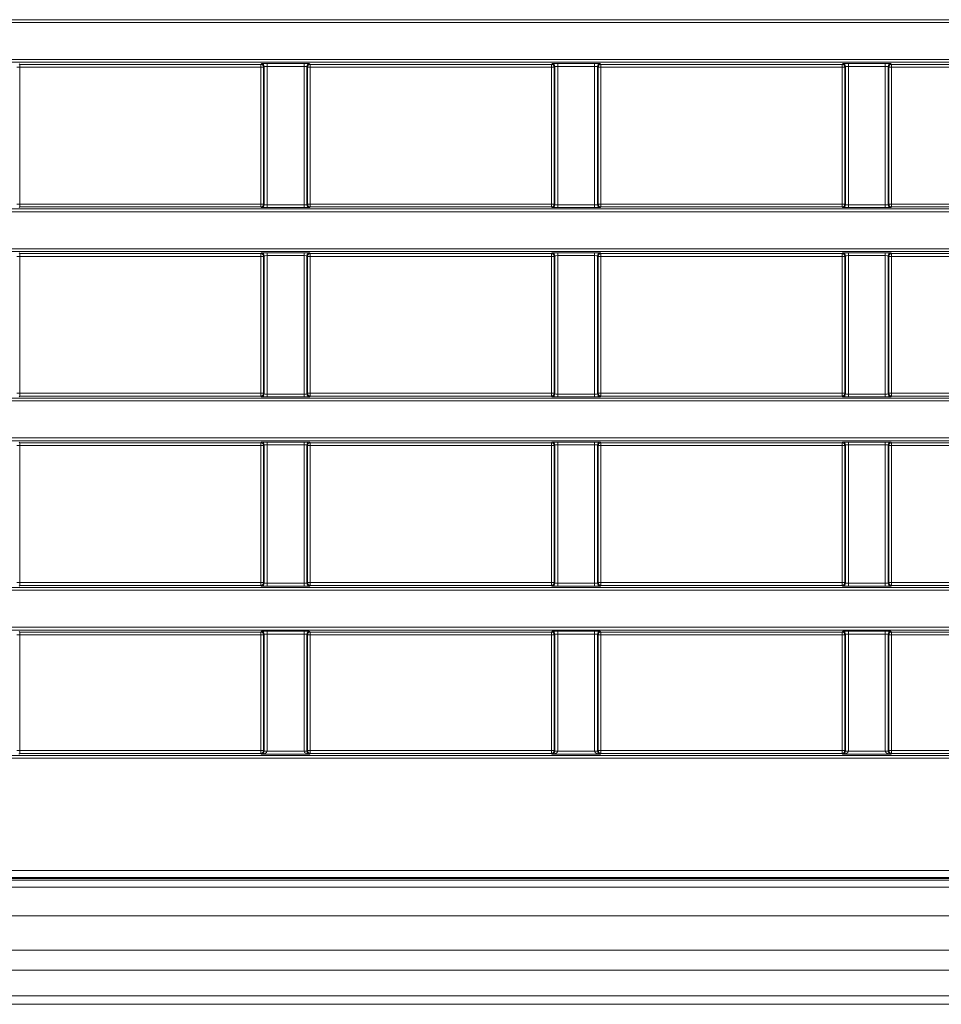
# Model space of a CAD drawing. Header units: millimetres. Extents: x 0 to 1118, y 0 to 864.
# Tile 119 of 256: x 233 to 249, y 383 to 401. Entities that reach past the tile are written whole.
import ezdxf

# ---------------------------------------------------------------- set-up
doc = ezdxf.new("R2010")
doc.units = ezdxf.units.MM

msp = doc.modelspace()

# ---------------------------------------------------------------- linework, layer by layer
at = {"color": 9, "linetype": 'Continuous', "lineweight": 0}
for p, q in [((99.8275, 400.6978), (309.2203, 400.6978)), ((309.2203, 400.6478), (99.8275, 400.6478)), ((99.8275, 399.9961), (309.2203, 399.9961)), ((309.2203, 399.9461), (99.8275, 399.9461)), ((233.1486, 399.8607), (233.0986, 399.8607)), ((233.1373, 399.9221), (233.1486, 399.9107)), ((233.1486, 399.9107), (237.3992, 399.9107)), ((233.1486, 399.9107), (233.1486, 399.8607)), ((233.1486, 399.8607), (233.1486, 397.4471)), ((237.3992, 399.8607), (233.1486, 399.8607)), ((237.3992, 399.9107), (237.4106, 399.9221)), ((237.3992, 399.8607), (237.3992, 399.9107)), ((237.4492, 399.8607), (237.3992, 399.8607)), ((237.3992, 397.4471), (237.3992, 399.8607)), ((237.4605, 399.8721), (237.4492, 399.8607)), ((237.4492, 399.8607), (237.4492, 397.4471)), ((237.4605, 397.4357), (237.4605, 399.8721)), ((237.5105, 399.9238), (238.1623, 399.9238)), ((237.5105, 399.9238), (237.5105, 399.8738)), ((238.1623, 399.8738), (237.5105, 399.8738)), ((237.5105, 399.8738), (237.5105, 397.434)), ((238.1623, 399.9238), (238.1623, 399.8738)), ((238.1623, 397.434), (238.1623, 399.8738)), ((238.2123, 399.8721), (238.2123, 397.4357)), ((238.2236, 399.8607), (238.2123, 399.8721)), ((238.2236, 397.4471), (238.2236, 399.8607)), ((238.2736, 399.8607), (238.2236, 399.8607)), ((238.2623, 399.9221), (238.2736, 399.9107)), ((238.2736, 399.9107), (242.5242, 399.9107)), ((238.2736, 399.9107), (238.2736, 399.8607)), ((242.5242, 399.8607), (238.2736, 399.8607)), ((238.2736, 399.8607), (238.2736, 397.4471)), ((242.5242, 399.9107), (242.5356, 399.9221)), ((242.5242, 399.8607), (242.5242, 399.9107)), ((242.5742, 399.8607), (242.5242, 399.8607)), ((242.5242, 397.4471), (242.5242, 399.8607)), ((242.5855, 399.8721), (242.5742, 399.8607)), ((242.5742, 399.8607), (242.5742, 397.4471)), ((242.5855, 397.4357), (242.5855, 399.8721)), ((242.6355, 399.9238), (243.2873, 399.9238)), ((242.6355, 399.9238), (242.6355, 399.8738)), ((243.2873, 399.8738), (242.6355, 399.8738)), ((242.6355, 399.8738), (242.6355, 397.434)), ((243.2873, 399.9238), (243.2873, 399.8738)), ((243.2873, 397.434), (243.2873, 399.8738)), ((243.3373, 399.8721), (243.3373, 397.4357)), ((243.3486, 399.8607), (243.3373, 399.8721)), ((243.3486, 397.4471), (243.3486, 399.8607)), ((243.3986, 399.8607), (243.3486, 399.8607)), ((243.3873, 399.9221), (243.3986, 399.9107)), ((243.3986, 399.9107), (247.6492, 399.9107)), ((243.3986, 399.9107), (243.3986, 399.8607)), ((243.3986, 399.8607), (243.3986, 397.4471)), ((247.6492, 399.8607), (243.3986, 399.8607)), ((247.6492, 399.9107), (247.6606, 399.9221)), ((247.6492, 399.8607), (247.6492, 399.9107)), ((247.6992, 399.8607), (247.6492, 399.8607)), ((247.6492, 397.4471), (247.6492, 399.8607)), ((247.7105, 399.8721), (247.6992, 399.8607)), ((247.6992, 399.8607), (247.6992, 397.4471)), ((247.7105, 397.4357), (247.7105, 399.8721)), ((247.7605, 399.9238), (248.4123, 399.9238)), ((247.7605, 399.9238), (247.7605, 399.8738)), ((248.4123, 399.8738), (247.7605, 399.8738)), ((247.7605, 399.8738), (247.7605, 397.434)), ((248.4123, 399.9238), (248.4123, 399.8738)), ((248.4123, 397.434), (248.4123, 399.8738)), ((248.4623, 399.8721), (248.4623, 397.4357)), ((248.4736, 399.8607), (248.4623, 399.8721)), ((248.4736, 397.4471), (248.4736, 399.8607)), ((248.5236, 399.8607), (248.4736, 399.8607)), ((248.5123, 399.9221), (248.5236, 399.9107)), ((248.5236, 399.9107), (252.7742, 399.9107)), ((248.5236, 399.9107), (248.5236, 399.8607)), ((248.5236, 399.8607), (248.5236, 397.4471)), ((252.7742, 399.8607), (248.5236, 399.8607)), ((99.8275, 397.3617), (309.2203, 397.3617)), ((233.0986, 397.4471), (233.1486, 397.4471)), ((233.1486, 397.3971), (233.1373, 397.3857)), ((233.1486, 397.4471), (233.1486, 397.3971)), ((233.1486, 397.4471), (237.3992, 397.4471)), ((237.3992, 397.3971), (233.1486, 397.3971)), ((237.3992, 397.3971), (237.3992, 397.4471)), ((237.3992, 397.4471), (237.4492, 397.4471)), ((237.4106, 397.3857), (237.3992, 397.3971)), ((237.4492, 397.4471), (237.4605, 397.4357)), ((237.5105, 397.434), (237.5105, 397.384)), ((237.5105, 397.434), (238.1623, 397.434)), ((238.1623, 397.384), (237.5105, 397.384)), ((238.1623, 397.434), (238.1623, 397.384)), ((238.2123, 397.4357), (238.2236, 397.4471)), ((238.2236, 397.4471), (238.2736, 397.4471)), ((238.2736, 397.3971), (238.2623, 397.3857)), ((238.2736, 397.4471), (238.2736, 397.3971)), ((238.2736, 397.4471), (242.5242, 397.4471)), ((242.5242, 397.3971), (238.2736, 397.3971)), ((242.5242, 397.3971), (242.5242, 397.4471)), ((242.5242, 397.4471), (242.5742, 397.4471)), ((242.5356, 397.3857), (242.5242, 397.3971)), ((242.5742, 397.4471), (242.5855, 397.4357)), ((242.6355, 397.434), (243.2873, 397.434)), ((242.6355, 397.434), (242.6355, 397.384)), ((243.2873, 397.384), (242.6355, 397.384)), ((243.2873, 397.434), (243.2873, 397.384)), ((243.3373, 397.4357), (243.3486, 397.4471)), ((243.3486, 397.4471), (243.3986, 397.4471)), ((243.3986, 397.3971), (243.3873, 397.3857)), ((243.3986, 397.4471), (243.3986, 397.3971)), ((243.3986, 397.4471), (247.6492, 397.4471)), ((247.6492, 397.3971), (243.3986, 397.3971)), ((247.6492, 397.3971), (247.6492, 397.4471)), ((247.6492, 397.4471), (247.6992, 397.4471)), ((247.6606, 397.3857), (247.6492, 397.3971)), ((247.6992, 397.4471), (247.7105, 397.4357)), ((247.7605, 397.434), (247.7605, 397.384)), ((247.7605, 397.434), (248.4123, 397.434)), ((248.4123, 397.384), (247.7605, 397.384)), ((248.4123, 397.434), (248.4123, 397.384)), ((248.4623, 397.4357), (248.4736, 397.4471)), ((248.4736, 397.4471), (248.5236, 397.4471)), ((248.5236, 397.3971), (248.5123, 397.3857)), ((248.5236, 397.4471), (248.5236, 397.3971)), ((248.5236, 397.4471), (252.7742, 397.4471)), ((252.7742, 397.3971), (248.5236, 397.3971)), ((309.2203, 397.3117), (99.8275, 397.3117)), ((99.8275, 396.66), (309.2203, 396.66)), ((309.2203, 396.61), (99.8275, 396.61)), ((233.1486, 396.5246), (233.0986, 396.5246)), ((233.1373, 396.586), (233.1486, 396.5746)), ((233.1486, 396.5746), (237.3992, 396.5746)), ((233.1486, 396.5746), (233.1486, 396.5246)), ((233.1486, 396.5246), (233.1486, 394.111)), ((237.3992, 396.5246), (233.1486, 396.5246)), ((237.3992, 396.5746), (237.4106, 396.586)), ((237.3992, 396.5246), (237.3992, 396.5746)), ((237.4492, 396.5246), (237.3992, 396.5246)), ((237.3992, 394.111), (237.3992, 396.5246)), ((237.4605, 396.536), (237.4492, 396.5246)), ((237.4492, 396.5246), (237.4492, 394.111)), ((237.4605, 394.0996), (237.4605, 396.536)), ((237.5105, 396.5877), (238.1623, 396.5877)), ((237.5105, 396.5377), (237.5105, 396.5877)), ((238.1623, 396.5377), (237.5105, 396.5377)), ((237.5105, 396.5377), (237.5105, 394.0979)), ((238.1623, 396.5377), (238.1623, 396.5877)), ((238.1623, 394.0979), (238.1623, 396.5377)), ((238.2123, 396.536), (238.2123, 394.0996)), ((238.2236, 396.5246), (238.2123, 396.536)), ((238.2236, 394.111), (238.2236, 396.5246)), ((238.2736, 396.5246), (238.2236, 396.5246)), ((238.2623, 396.586), (238.2736, 396.5746)), ((238.2736, 396.5746), (242.5242, 396.5746)), ((238.2736, 396.5746), (238.2736, 396.5246)), ((238.2736, 396.5246), (238.2736, 394.111)), ((242.5242, 396.5246), (238.2736, 396.5246)), ((242.5242, 396.5746), (242.5356, 396.586)), ((242.5242, 396.5246), (242.5242, 396.5746)), ((242.5742, 396.5246), (242.5242, 396.5246)), ((242.5242, 394.111), (242.5242, 396.5246)), ((242.5855, 396.536), (242.5742, 396.5246)), ((242.5742, 396.5246), (242.5742, 394.111)), ((242.5855, 394.0996), (242.5855, 396.536)), ((242.6355, 396.5877), (243.2873, 396.5877)), ((242.6355, 396.5377), (242.6355, 396.5877)), ((243.2873, 396.5377), (242.6355, 396.5377)), ((242.6355, 396.5377), (242.6355, 394.0979)), ((243.2873, 396.5377), (243.2873, 396.5877)), ((243.2873, 394.0979), (243.2873, 396.5377)), ((243.3373, 396.536), (243.3373, 394.0996)), ((243.3486, 396.5246), (243.3373, 396.536)), ((243.3486, 394.111), (243.3486, 396.5246)), ((243.3986, 396.5246), (243.3486, 396.5246)), ((243.3873, 396.586), (243.3986, 396.5746)), ((243.3986, 396.5746), (247.6492, 396.5746)), ((243.3986, 396.5746), (243.3986, 396.5246)), ((247.6492, 396.5246), (243.3986, 396.5246)), ((243.3986, 396.5246), (243.3986, 394.111)), ((247.6492, 396.5746), (247.6606, 396.586)), ((247.6492, 396.5246), (247.6492, 396.5746)), ((247.6992, 396.5246), (247.6492, 396.5246)), ((247.6492, 394.111), (247.6492, 396.5246)), ((247.7105, 396.536), (247.6992, 396.5246)), ((247.6992, 396.5246), (247.6992, 394.111)), ((247.7105, 394.0996), (247.7105, 396.536)), ((247.7605, 396.5877), (248.4123, 396.5877)), ((247.7605, 396.5377), (247.7605, 396.5877)), ((248.4123, 396.5377), (247.7605, 396.5377)), ((247.7605, 396.5377), (247.7605, 394.0979)), ((248.4123, 396.5377), (248.4123, 396.5877)), ((248.4123, 394.0979), (248.4123, 396.5377)), ((248.4623, 396.536), (248.4623, 394.0996)), ((248.4736, 396.5246), (248.4623, 396.536)), ((248.4736, 394.111), (248.4736, 396.5246)), ((248.5236, 396.5246), (248.4736, 396.5246)), ((248.5123, 396.586), (248.5236, 396.5746)), ((248.5236, 396.5746), (252.7742, 396.5746)), ((248.5236, 396.5746), (248.5236, 396.5246)), ((252.7742, 396.5246), (248.5236, 396.5246)), ((248.5236, 396.5246), (248.5236, 394.111)), ((233.0986, 394.111), (233.1486, 394.111)), ((233.1486, 394.061), (233.1373, 394.0496)), ((233.1486, 394.111), (233.1486, 394.061)), ((233.1486, 394.111), (237.3992, 394.111)), ((237.3992, 394.061), (233.1486, 394.061)), ((237.3992, 394.061), (237.3992, 394.111)), ((237.3992, 394.111), (237.4492, 394.111)), ((237.4106, 394.0496), (237.3992, 394.061)), ((237.4492, 394.111), (237.4605, 394.0996)), ((237.5105, 394.0479), (237.5105, 394.0979)), ((237.5105, 394.0979), (238.1623, 394.0979)), ((238.1623, 394.0479), (238.1623, 394.0979)), ((238.2123, 394.0996), (238.2236, 394.111)), ((238.2236, 394.111), (238.2736, 394.111)), ((238.2736, 394.061), (238.2623, 394.0496)), ((238.2736, 394.111), (238.2736, 394.061)), ((238.2736, 394.111), (242.5242, 394.111)), ((242.5242, 394.061), (238.2736, 394.061)), ((242.5242, 394.061), (242.5242, 394.111)), ((242.5242, 394.111), (242.5742, 394.111)), ((242.5356, 394.0496), (242.5242, 394.061)), ((242.5742, 394.111), (242.5855, 394.0996)), ((242.6355, 394.0479), (242.6355, 394.0979)), ((242.6355, 394.0979), (243.2873, 394.0979)), ((243.2873, 394.0479), (243.2873, 394.0979)), ((243.3373, 394.0996), (243.3486, 394.111)), ((243.3486, 394.111), (243.3986, 394.111)), ((243.3986, 394.061), (243.3873, 394.0496)), ((243.3986, 394.111), (243.3986, 394.061)), ((243.3986, 394.111), (247.6492, 394.111)), ((247.6492, 394.061), (243.3986, 394.061)), ((247.6492, 394.061), (247.6492, 394.111)), ((247.6492, 394.111), (247.6992, 394.111)), ((247.6606, 394.0496), (247.6492, 394.061)), ((247.6992, 394.111), (247.7105, 394.0996)), ((247.7605, 394.0479), (247.7605, 394.0979)), ((247.7605, 394.0979), (248.4123, 394.0979)), ((248.4123, 394.0479), (248.4123, 394.0979)), ((248.4623, 394.0996), (248.4736, 394.111)), ((248.4736, 394.111), (248.5236, 394.111)), ((248.5236, 394.061), (248.5123, 394.0496)), ((248.5236, 394.111), (248.5236, 394.061)), ((248.5236, 394.111), (252.7742, 394.111)), ((252.7742, 394.061), (248.5236, 394.061)), ((301.7508, 393.9756), (220.2833, 393.9756)), ((238.1623, 394.0479), (237.5105, 394.0479)), ((243.2873, 394.0479), (242.6355, 394.0479)), ((248.4123, 394.0479), (247.7605, 394.0479)), ((220.7962, 393.3239), (301.7508, 393.3239)), ((233.1486, 393.1885), (233.0986, 393.1885)), ((233.1373, 393.2499), (233.1486, 393.2385)), ((233.1486, 393.2385), (237.3992, 393.2385)), ((233.1486, 393.2385), (233.1486, 393.1885)), ((233.1486, 393.1885), (233.1486, 390.7748)), ((237.3992, 393.1885), (233.1486, 393.1885)), ((237.3992, 393.2385), (237.4106, 393.2499)), ((237.3992, 393.1885), (237.3992, 393.2385)), ((237.4492, 393.1885), (237.3992, 393.1885)), ((237.3992, 390.7748), (237.3992, 393.1885)), ((237.4605, 393.1999), (237.4492, 393.1885)), ((237.4492, 393.1885), (237.4492, 390.7748)), ((237.4605, 390.7635), (237.4605, 393.1999)), ((237.5105, 393.2516), (238.1623, 393.2516)), ((237.5105, 393.2516), (237.5105, 393.2016)), ((238.1623, 393.2016), (237.5105, 393.2016)), ((237.5105, 393.2016), (237.5105, 390.7618)), ((238.1623, 393.2516), (238.1623, 393.2016)), ((238.1623, 390.7618), (238.1623, 393.2016)), ((238.2123, 393.1999), (238.2123, 390.7635)), ((238.2236, 393.1885), (238.2123, 393.1999)), ((238.2236, 390.7748), (238.2236, 393.1885)), ((238.2736, 393.1885), (238.2236, 393.1885)), ((238.2623, 393.2499), (238.2736, 393.2385)), ((238.2736, 393.2385), (242.5242, 393.2385)), ((238.2736, 393.2385), (238.2736, 393.1885)), ((238.2736, 393.1885), (238.2736, 390.7748)), ((242.5242, 393.1885), (238.2736, 393.1885)), ((242.5242, 393.2385), (242.5356, 393.2499)), ((242.5242, 393.1885), (242.5242, 393.2385)), ((242.5742, 393.1885), (242.5242, 393.1885)), ((242.5242, 390.7748), (242.5242, 393.1885)), ((242.5855, 393.1999), (242.5742, 393.1885)), ((242.5742, 393.1885), (242.5742, 390.7748)), ((242.5855, 390.7635), (242.5855, 393.1999)), ((242.6355, 393.2516), (243.2873, 393.2516)), ((242.6355, 393.2516), (242.6355, 393.2016)), ((243.2873, 393.2016), (242.6355, 393.2016)), ((242.6355, 393.2016), (242.6355, 390.7618)), ((243.2873, 393.2516), (243.2873, 393.2016)), ((243.2873, 390.7618), (243.2873, 393.2016)), ((243.3373, 393.1999), (243.3373, 390.7635)), ((243.3486, 393.1885), (243.3373, 393.1999)), ((243.3486, 390.7748), (243.3486, 393.1885)), ((243.3986, 393.1885), (243.3486, 393.1885)), ((243.3873, 393.2499), (243.3986, 393.2385)), ((243.3986, 393.2385), (247.6492, 393.2385)), ((243.3986, 393.2385), (243.3986, 393.1885)), ((247.6492, 393.1885), (243.3986, 393.1885)), ((243.3986, 393.1885), (243.3986, 390.7748)), ((247.6492, 393.2385), (247.6606, 393.2499)), ((247.6492, 393.1885), (247.6492, 393.2385)), ((247.6992, 393.1885), (247.6492, 393.1885)), ((247.6492, 390.7748), (247.6492, 393.1885)), ((247.7105, 393.1999), (247.6992, 393.1885)), ((247.6992, 393.1885), (247.6992, 390.7748)), ((247.7105, 390.7635), (247.7105, 393.1999)), ((247.7605, 393.2516), (248.4123, 393.2516)), ((247.7605, 393.2516), (247.7605, 393.2016)), ((248.4123, 393.2016), (247.7605, 393.2016)), ((247.7605, 393.2016), (247.7605, 390.7618)), ((248.4123, 393.2516), (248.4123, 393.2016)), ((248.4123, 390.7618), (248.4123, 393.2016)), ((248.4623, 393.1999), (248.4623, 390.7635)), ((248.4736, 393.1885), (248.4623, 393.1999)), ((248.4736, 390.7748), (248.4736, 393.1885)), ((248.5236, 393.1885), (248.4736, 393.1885)), ((248.5123, 393.2499), (248.5236, 393.2385)), ((248.5236, 393.2385), (252.7742, 393.2385)), ((248.5236, 393.2385), (248.5236, 393.1885)), ((252.7742, 393.1885), (248.5236, 393.1885)), ((248.5236, 393.1885), (248.5236, 390.7748)), ((233.0986, 390.7748), (233.1486, 390.7748)), ((233.1486, 390.7748), (233.1486, 390.7249)), ((233.1486, 390.7748), (237.3992, 390.7748)), ((237.3992, 390.7249), (237.3992, 390.7748)), ((237.3992, 390.7748), (237.4492, 390.7748)), ((237.4492, 390.7748), (237.4605, 390.7635)), ((237.5105, 390.7618), (238.1623, 390.7618)), ((237.5105, 390.7618), (237.5105, 390.7118)), ((238.1623, 390.7618), (238.1623, 390.7118)), ((238.2123, 390.7635), (238.2236, 390.7748)), ((238.2236, 390.7748), (238.2736, 390.7748)), ((238.2736, 390.7748), (238.2736, 390.7249)), ((238.2736, 390.7748), (242.5242, 390.7748)), ((242.5242, 390.7249), (242.5242, 390.7748)), ((242.5242, 390.7748), (242.5742, 390.7748)), ((242.5742, 390.7748), (242.5855, 390.7635)), ((242.6355, 390.7618), (243.2873, 390.7618)), ((242.6355, 390.7618), (242.6355, 390.7118)), ((243.2873, 390.7618), (243.2873, 390.7118)), ((243.3373, 390.7635), (243.3486, 390.7748)), ((243.3486, 390.7748), (243.3986, 390.7748)), ((243.3986, 390.7748), (243.3986, 390.7249)), ((243.3986, 390.7748), (247.6492, 390.7748)), ((247.6492, 390.7249), (247.6492, 390.7748)), ((247.6492, 390.7748), (247.6992, 390.7748)), ((247.6992, 390.7748), (247.7105, 390.7635)), ((247.7605, 390.7618), (248.4123, 390.7618)), ((247.7605, 390.7618), (247.7605, 390.7118)), ((248.4123, 390.7618), (248.4123, 390.7118)), ((248.4623, 390.7635), (248.4736, 390.7748)), ((248.4736, 390.7748), (248.5236, 390.7748)), ((248.5236, 390.7748), (248.5236, 390.7249)), ((248.5236, 390.7748), (252.7742, 390.7748)), ((301.7165, 390.6395), (220.7962, 390.6395)), ((233.1486, 390.7249), (233.1373, 390.7135)), ((237.3992, 390.7249), (233.1486, 390.7249)), ((237.4106, 390.7135), (237.3992, 390.7249)), ((238.1623, 390.7118), (237.5105, 390.7118)), ((238.2736, 390.7249), (238.2623, 390.7135)), ((242.5242, 390.7249), (238.2736, 390.7249)), ((242.5356, 390.7135), (242.5242, 390.7249)), ((243.2873, 390.7118), (242.6355, 390.7118)), ((243.3986, 390.7249), (243.3873, 390.7135)), ((247.6492, 390.7249), (243.3986, 390.7249)), ((247.6606, 390.7135), (247.6492, 390.7249)), ((248.4123, 390.7118), (247.7605, 390.7118)), ((248.5236, 390.7249), (248.5123, 390.7135)), ((252.7742, 390.7249), (248.5236, 390.7249)), ((220.158, 389.9878), (302.0136, 389.9878)), ((233.1373, 389.9138), (233.1486, 389.9024)), ((233.1486, 389.9024), (237.3992, 389.9024)), ((233.1486, 389.9024), (233.1486, 389.8524)), ((237.3992, 389.9024), (237.4106, 389.9138)), ((237.3992, 389.8524), (237.3992, 389.9024)), ((237.5105, 389.9155), (238.1623, 389.9155)), ((237.5105, 389.8655), (237.5105, 389.9155)), ((238.1623, 389.8655), (238.1623, 389.9155)), ((238.2623, 389.9138), (238.2736, 389.9024)), ((238.2736, 389.9024), (242.5242, 389.9024)), ((238.2736, 389.9024), (238.2736, 389.8524)), ((242.5242, 389.9024), (242.5356, 389.9138)), ((242.5242, 389.8524), (242.5242, 389.9024)), ((242.6355, 389.9155), (243.2873, 389.9155)), ((242.6355, 389.8655), (242.6355, 389.9155)), ((243.2873, 389.8655), (243.2873, 389.9155)), ((243.3873, 389.9138), (243.3986, 389.9024)), ((243.3986, 389.9024), (247.6492, 389.9024)), ((243.3986, 389.9024), (243.3986, 389.8524)), ((247.6492, 389.9024), (247.6606, 389.9138)), ((247.6492, 389.8524), (247.6492, 389.9024)), ((247.7605, 389.9155), (248.4123, 389.9155)), ((247.7605, 389.8655), (247.7605, 389.9155)), ((248.4123, 389.8655), (248.4123, 389.9155)), ((248.5123, 389.9138), (248.5236, 389.9024)), ((248.5236, 389.9024), (252.7742, 389.9024)), ((248.5236, 389.9024), (248.5236, 389.8524)), ((233.1486, 389.8524), (233.0986, 389.8524)), ((237.3992, 389.8524), (233.1486, 389.8524)), ((233.1486, 389.8524), (233.1486, 387.8123)), ((237.3992, 387.8123), (237.3992, 389.8524)), ((237.4492, 389.8524), (237.3992, 389.8524)), ((237.4605, 389.8638), (237.4492, 389.8524)), ((237.4492, 389.8524), (237.4492, 387.8123)), ((237.4605, 387.801), (237.4605, 389.8638)), ((238.1623, 389.8655), (237.5105, 389.8655)), ((237.5105, 389.8655), (237.5105, 387.801)), ((238.1623, 387.801), (238.1623, 389.8655)), ((238.2123, 389.8638), (238.2123, 387.801)), ((238.2236, 389.8524), (238.2123, 389.8638)), ((238.2236, 387.8123), (238.2236, 389.8524)), ((238.2736, 389.8524), (238.2236, 389.8524)), ((242.5242, 389.8524), (238.2736, 389.8524)), ((238.2736, 389.8524), (238.2736, 387.8123)), ((242.5742, 389.8524), (242.5242, 389.8524)), ((242.5242, 387.8123), (242.5242, 389.8524)), ((242.5855, 389.8638), (242.5742, 389.8524)), ((242.5742, 389.8524), (242.5742, 387.8123)), ((242.5855, 387.801), (242.5855, 389.8638)), ((243.2873, 389.8655), (242.6355, 389.8655)), ((242.6355, 389.8655), (242.6355, 387.801)), ((243.2873, 387.801), (243.2873, 389.8655)), ((243.3373, 389.8638), (243.3373, 387.801)), ((243.3486, 389.8524), (243.3373, 389.8638)), ((243.3486, 387.8123), (243.3486, 389.8524)), ((243.3986, 389.8524), (243.3486, 389.8524)), ((243.3986, 389.8524), (243.3986, 387.8123)), ((247.6492, 389.8524), (243.3986, 389.8524)), ((247.6492, 387.8123), (247.6492, 389.8524)), ((247.6992, 389.8524), (247.6492, 389.8524)), ((247.7105, 389.8638), (247.6992, 389.8524)), ((247.6992, 389.8524), (247.6992, 387.8123)), ((247.7105, 387.801), (247.7105, 389.8638)), ((248.4123, 389.8655), (247.7605, 389.8655)), ((247.7605, 389.8655), (247.7605, 387.801)), ((248.4123, 387.801), (248.4123, 389.8655)), ((248.4623, 389.8638), (248.4623, 387.801)), ((248.4736, 389.8524), (248.4623, 389.8638)), ((248.4736, 387.8123), (248.4736, 389.8524)), ((248.5236, 389.8524), (248.4736, 389.8524)), ((248.5236, 389.8524), (248.5236, 387.8123)), ((252.7742, 389.8524), (248.5236, 389.8524)), ((233.0986, 387.8123), (233.1486, 387.8123)), ((233.1486, 387.8123), (233.1486, 387.7624)), ((233.1486, 387.8123), (237.3992, 387.8123)), ((237.3992, 387.7624), (237.3992, 387.8123)), ((237.4492, 387.8123), (237.3992, 387.8123)), ((237.4492, 387.8123), (237.4605, 387.801)), ((238.2123, 387.801), (238.2236, 387.8123)), ((238.2236, 387.8123), (238.2736, 387.8123)), ((238.2736, 387.8123), (238.2736, 387.7624)), ((238.2736, 387.8123), (242.5242, 387.8123)), ((242.5242, 387.7624), (242.5242, 387.8123)), ((242.5742, 387.8123), (242.5242, 387.8123)), ((242.5742, 387.8123), (242.5855, 387.801)), ((243.3373, 387.801), (243.3486, 387.8123)), ((243.3486, 387.8123), (243.3986, 387.8123)), ((243.3986, 387.8123), (243.3986, 387.7624)), ((243.3986, 387.8123), (247.6492, 387.8123)), ((247.6492, 387.7624), (247.6492, 387.8123)), ((247.6992, 387.8123), (247.6492, 387.8123)), ((247.6992, 387.8123), (247.7105, 387.801)), ((248.4623, 387.801), (248.4736, 387.8123)), ((248.4736, 387.8123), (248.5236, 387.8123)), ((248.5236, 387.8123), (248.5236, 387.7624)), ((248.5236, 387.8123), (252.7742, 387.8123)), ((105.0123, 387.727), (304.0356, 387.727)), ((304.0356, 387.677), (105.0123, 387.677)), ((233.1486, 387.7624), (233.1355, 387.7493)), ((237.3992, 387.7624), (233.1486, 387.7624)), ((237.4123, 387.7493), (237.3992, 387.7624)), ((238.2605, 387.7493), (237.4123, 387.7493)), ((237.4605, 387.801), (237.5105, 387.801)), ((237.4605, 387.8001), (237.5105, 387.7993)), ((237.5105, 387.7993), (238.1623, 387.7993)), ((238.1623, 387.801), (238.2123, 387.801)), ((238.1623, 387.7993), (238.2123, 387.8001)), ((238.2736, 387.7624), (238.2605, 387.7493)), ((242.5242, 387.7624), (238.2736, 387.7624)), ((242.5373, 387.7493), (242.5242, 387.7624)), ((243.3855, 387.7493), (242.5373, 387.7493)), ((242.5855, 387.801), (242.6355, 387.801)), ((242.5855, 387.8001), (242.6355, 387.7993)), ((242.6355, 387.7993), (243.2873, 387.7993)), ((243.2873, 387.801), (243.3373, 387.801)), ((243.2873, 387.7993), (243.3373, 387.8001)), ((243.3986, 387.7624), (243.3855, 387.7493)), ((247.6492, 387.7624), (243.3986, 387.7624)), ((247.6623, 387.7493), (247.6492, 387.7624)), ((248.5105, 387.7493), (247.6623, 387.7493)), ((247.7105, 387.801), (247.7605, 387.801)), ((247.7105, 387.8001), (247.7605, 387.7993)), ((247.7605, 387.7993), (248.4123, 387.7993)), ((248.4123, 387.801), (248.4623, 387.801)), ((248.4123, 387.7993), (248.4623, 387.8001)), ((248.5236, 387.7624), (248.5105, 387.7493)), ((252.7742, 387.7624), (248.5236, 387.7624)), ((101.6611, 385.699), (307.3868, 385.699)), ((307.3868, 385.574), (101.6611, 385.574)), ((102.4364, 385.5261), (306.6114, 385.5261)), ((102.4364, 384.9011), (306.6114, 384.9011)), ((102.4364, 384.2957), (306.6114, 384.2957)), ((102.4364, 383.9422), (306.6114, 383.9422)), ((102.4364, 383.4851), (306.6114, 383.4851))]:
    msp.add_line(p, q, dxfattribs=at)
at = {"color": 7, "linetype": 'Continuous', "lineweight": 15}
for p, q in [((220.3, 394.0256), (301.7508, 394.0256)), ((301.7508, 393.2739), (220.9449, 393.2739)), ((220.945, 390.6895), (301.7165, 390.6895)), ((302.0136, 389.9378), (220.2591, 389.9378)), ((307.394, 385.5565), (101.6538, 385.5565)), ((102.4364, 385.4011), (306.6114, 385.4011)), ((102.4364, 383.3386), (306.6114, 383.3386))]:
    msp.add_line(p, q, dxfattribs=at)
at = {"color": 9, "linetype": 'Continuous', "lineweight": 0}
for centre, start, end in [((237.3992, 399.8607), 0.02044, 89.97956), ((237.4105, 399.8721), 0.02044, 89.97956), ((238.2623, 399.8721), 90.02044, 179.97956), ((238.2736, 399.8607), 90.02044, 179.97956), ((242.5242, 399.8607), 0.02044, 89.97956), ((242.5355, 399.8721), 0.02044, 89.97956), ((243.3873, 399.8721), 90.02044, 179.97956), ((243.3986, 399.8607), 90.02044, 179.97956), ((247.6492, 399.8607), 0.02044, 89.97956), ((247.6605, 399.8721), 0.02044, 89.97956), ((248.5123, 399.8721), 90.02044, 179.97956), ((248.5236, 399.8607), 90.02044, 179.97956), ((237.3992, 397.4471), 270.02044, 359.97956), ((237.4105, 397.4357), 270.02044, 359.97956), ((238.2623, 397.4357), 180.02044, 269.97956), ((238.2736, 397.4471), 180.02044, 269.97956), ((242.5242, 397.4471), 270.02044, 359.97956), ((242.5355, 397.4357), 270.02044, 359.97956), ((243.3873, 397.4357), 180.02044, 269.97956), ((243.3986, 397.4471), 180.02044, 269.97956), ((247.6492, 397.4471), 270.02044, 359.97956), ((247.6605, 397.4357), 270.02044, 359.97956), ((248.5123, 397.4357), 180.02044, 269.97956), ((248.5236, 397.4471), 180.02044, 269.97956), ((237.3992, 396.5246), 0.02044, 89.97956), ((237.4105, 396.536), 0.02044, 89.97956), ((238.2623, 396.536), 90.02044, 179.97956), ((238.2736, 396.5246), 90.02044, 179.97956), ((242.5242, 396.5246), 0.02044, 89.97956), ((242.5355, 396.536), 0.02044, 89.97956), ((243.3873, 396.536), 90.02044, 179.97956), ((243.3986, 396.5246), 90.02044, 179.97956), ((247.6492, 396.5246), 0.02044, 89.97956), ((247.6605, 396.536), 0.02044, 89.97956), ((248.5123, 396.536), 90.02044, 179.97956), ((248.5236, 396.5246), 90.02044, 179.97956), ((237.3992, 394.111), 270.02044, 359.97956), ((237.4105, 394.0996), 270.02044, 359.97956), ((238.2623, 394.0996), 180.02044, 269.97956), ((238.2736, 394.111), 180.02044, 269.97956), ((242.5242, 394.111), 270.02044, 359.97956), ((242.5355, 394.0996), 270.02044, 359.97956), ((243.3873, 394.0996), 180.02044, 269.97956), ((243.3986, 394.111), 180.02044, 269.97956), ((247.6492, 394.111), 270.02044, 359.97956), ((247.6605, 394.0996), 270.02044, 359.97956), ((248.5123, 394.0996), 180.02044, 269.97956), ((248.5236, 394.111), 180.02044, 269.97956), ((237.3992, 393.1885), 0.02044, 89.97956), ((237.4105, 393.1999), 0.02044, 89.97956), ((238.2623, 393.1999), 90.02044, 179.97956), ((238.2736, 393.1885), 90.02044, 179.97956), ((242.5242, 393.1885), 0.02044, 89.97956), ((242.5355, 393.1999), 0.02044, 89.97956), ((243.3873, 393.1999), 90.02044, 179.97956), ((243.3986, 393.1885), 90.02044, 179.97956), ((247.6492, 393.1885), 0.02044, 89.97956), ((247.6605, 393.1999), 0.02044, 89.97956), ((248.5123, 393.1999), 90.02044, 179.97956), ((248.5236, 393.1885), 90.02044, 179.97956), ((237.3992, 390.7749), 270.02044, 359.97956), ((237.4105, 390.7635), 270.02044, 359.97956), ((238.2623, 390.7635), 180.02044, 269.97956), ((238.2736, 390.7749), 180.02044, 269.97956), ((242.5242, 390.7749), 270.02044, 359.97956), ((242.5355, 390.7635), 270.02044, 359.97956), ((243.3873, 390.7635), 180.02044, 269.97956), ((243.3986, 390.7749), 180.02044, 269.97956), ((247.6492, 390.7749), 270.02044, 359.97956), ((247.6605, 390.7635), 270.02044, 359.97956), ((248.5123, 390.7635), 180.02044, 269.97956), ((248.5236, 390.7749), 180.02044, 269.97956), ((237.3992, 389.8524), 0.02044, 89.97956), ((237.4105, 389.8638), 0.02044, 89.97956), ((238.2623, 389.8638), 90.02044, 179.97956), ((238.2736, 389.8524), 90.02044, 179.97956), ((242.5242, 389.8524), 0.02044, 89.97956), ((242.5355, 389.8638), 0.02044, 89.97956), ((243.3873, 389.8638), 90.02044, 179.97956), ((243.3986, 389.8524), 90.02044, 179.97956), ((247.6492, 389.8524), 0.02044, 89.97956), ((247.6605, 389.8638), 0.02044, 89.97956), ((248.5123, 389.8638), 90.02044, 179.97956), ((248.5236, 389.8524), 90.02044, 179.97956), ((237.3992, 387.8124), 270.02044, 359.97956), ((238.2736, 387.8124), 180.02044, 269.97956), ((242.5242, 387.8124), 270.02044, 359.97956), ((243.3986, 387.8124), 180.02044, 269.97956), ((247.6492, 387.8124), 270.02044, 359.97956), ((248.5236, 387.8124), 180.02044, 269.97956)]:
    msp.add_arc(centre, 0.05, start, end, dxfattribs=at)
for centre, major_axis, ratio, start_param, end_param in [((237.5105, 399.9221), (0.1, 0), 0.0174551, 1.5707963, 3.1241394), ((237.5105, 399.8721), (0.05, 0), 0.0349101, 1.5707963, 3.1241394), ((238.1623, 399.9221), (0.1, 0), 0.0174551, 0.0174533, 1.5707963), ((238.1623, 399.8721), (0.05, 0), 0.0349101, 0.0174533, 1.5707963), ((242.6355, 399.9221), (0.1, 0), 0.0174551, 1.5707963, 3.1241394), ((242.6355, 399.8721), (0.05, 0), 0.0349101, 1.5707963, 3.1241394), ((243.2873, 399.9221), (0.1, 0), 0.0174551, 0.0174533, 1.5707963), ((243.2873, 399.8721), (0.05, 0), 0.0349101, 0.0174533, 1.5707963), ((247.7605, 399.9221), (0.1, 0), 0.0174551, 1.5707963, 3.1241394), ((247.7605, 399.8721), (0.05, 0), 0.0349101, 1.5707963, 3.1241394), ((248.4123, 399.9221), (0.1, 0), 0.0174551, 0.0174533, 1.5707963), ((248.4123, 399.8721), (0.05, 0), 0.0349101, 0.0174533, 1.5707963), ((237.5105, 397.3857), (0.1, 0), 0.0174551, 3.1590459, 4.712389), ((237.5105, 397.4357), (0.05, 0), 0.0349101, 3.1590459, 4.712389), ((238.1623, 397.4357), (0.05, 0), 0.0349101, 4.712389, 6.265732), ((238.1623, 397.3857), (0.1, 0), 0.0174551, 4.712389, 6.265732), ((242.6355, 397.3857), (0.1, 0), 0.0174551, 3.1590459, 4.712389), ((242.6355, 397.4357), (0.05, 0), 0.0349101, 3.1590459, 4.712389), ((243.2873, 397.4357), (0.05, 0), 0.0349101, 4.712389, 6.265732), ((243.2873, 397.3857), (0.1, 0), 0.0174551, 4.712389, 6.265732), ((247.7605, 397.3857), (0.1, 0), 0.0174551, 3.1590459, 4.712389), ((247.7605, 397.4357), (0.05, 0), 0.0349101, 3.1590459, 4.712389), ((248.4123, 397.4357), (0.05, 0), 0.0349101, 4.712389, 6.265732), ((248.4123, 397.3857), (0.1, 0), 0.0174551, 4.712389, 6.265732), ((237.5105, 396.586), (0.1, 0), 0.0174551, 1.5707963, 3.1241394), ((237.5105, 396.536), (0.05, 0), 0.0349101, 1.5707963, 3.1241394), ((238.1623, 396.586), (0.1, 0), 0.0174551, 0.0174533, 1.5707963), ((238.1623, 396.536), (0.05, 0), 0.0349101, 0.0174533, 1.5707963), ((242.6355, 396.586), (0.1, 0), 0.0174551, 1.5707963, 3.1241394), ((242.6355, 396.536), (0.05, 0), 0.0349101, 1.5707963, 3.1241394), ((243.2873, 396.586), (0.1, 0), 0.0174551, 0.0174533, 1.5707963), ((243.2873, 396.536), (0.05, 0), 0.0349101, 0.0174533, 1.5707963), ((247.7605, 396.586), (0.1, 0), 0.0174551, 1.5707963, 3.1241394), ((247.7605, 396.536), (0.05, 0), 0.0349101, 1.5707963, 3.1241394), ((248.4123, 396.586), (0.1, 0), 0.0174551, 0.0174533, 1.5707963), ((248.4123, 396.536), (0.05, 0), 0.0349101, 0.0174533, 1.5707963), ((237.5105, 394.0996), (0.05, 0), 0.0349101, 3.1590459, 4.712389), ((238.1623, 394.0996), (0.05, 0), 0.0349101, 4.712389, 6.265732), ((242.6355, 394.0996), (0.05, 0), 0.0349101, 3.1590459, 4.712389), ((243.2873, 394.0996), (0.05, 0), 0.0349101, 4.712389, 6.265732), ((247.7605, 394.0996), (0.05, 0), 0.0349101, 3.1590459, 4.712389), ((248.4123, 394.0996), (0.05, 0), 0.0349101, 4.712389, 6.265732), ((237.5105, 394.0496), (0.1, 0), 0.0174551, 3.1590459, 4.712389), ((238.1623, 394.0496), (0.1, 0), 0.0174551, 4.712389, 6.265732), ((242.6355, 394.0496), (0.1, 0), 0.0174551, 3.1590459, 4.712389), ((243.2873, 394.0496), (0.1, 0), 0.0174551, 4.712389, 6.265732), ((247.7605, 394.0496), (0.1, 0), 0.0174551, 3.1590459, 4.712389), ((248.4123, 394.0496), (0.1, 0), 0.0174551, 4.712389, 6.265732), ((237.5105, 393.2498), (0.1, 0), 0.0174551, 1.5707963, 3.1241394), ((237.5105, 393.1998), (0.05, 0), 0.0349101, 1.5707963, 3.1241394), ((238.1623, 393.2498), (0.1, 0), 0.0174551, 0.0174533, 1.5707963), ((238.1623, 393.1998), (0.05, 0), 0.0349101, 0.0174533, 1.5707963), ((242.6355, 393.2498), (0.1, 0), 0.0174551, 1.5707963, 3.1241394), ((242.6355, 393.1998), (0.05, 0), 0.0349101, 1.5707963, 3.1241394), ((243.2873, 393.2498), (0.1, 0), 0.0174551, 0.0174533, 1.5707963), ((243.2873, 393.1998), (0.05, 0), 0.0349101, 0.0174533, 1.5707963), ((247.7605, 393.2498), (0.1, 0), 0.0174551, 1.5707963, 3.1241394), ((247.7605, 393.1998), (0.05, 0), 0.0349101, 1.5707963, 3.1241394), ((248.4123, 393.2498), (0.1, 0), 0.0174551, 0.0174533, 1.5707963), ((248.4123, 393.1998), (0.05, 0), 0.0349101, 0.0174533, 1.5707963), ((237.5105, 390.7635), (0.05, 0), 0.0349101, 3.1590459, 4.712389), ((238.1623, 390.7635), (0.05, 0), 0.0349101, 4.712389, 6.265732), ((242.6355, 390.7635), (0.05, 0), 0.0349101, 3.1590459, 4.712389), ((243.2873, 390.7635), (0.05, 0), 0.0349101, 4.712389, 6.265732), ((247.7605, 390.7635), (0.05, 0), 0.0349101, 3.1590459, 4.712389), ((248.4123, 390.7635), (0.05, 0), 0.0349101, 4.712389, 6.265732), ((237.5105, 390.7135), (0.1, 0), 0.0174551, 3.1590459, 4.712389), ((238.1623, 390.7135), (0.1, 0), 0.0174551, 4.712389, 6.265732), ((242.6355, 390.7135), (0.1, 0), 0.0174551, 3.1590459, 4.712389), ((243.2873, 390.7135), (0.1, 0), 0.0174551, 4.712389, 6.265732), ((247.7605, 390.7135), (0.1, 0), 0.0174551, 3.1590459, 4.712389), ((248.4123, 390.7135), (0.1, 0), 0.0174551, 4.712389, 6.265732), ((237.5105, 389.9137), (0.1, 0), 0.0174551, 1.5707963, 3.1241394), ((238.1623, 389.9137), (0.1, 0), 0.0174551, 0.0174533, 1.5707963), ((242.6355, 389.9137), (0.1, 0), 0.0174551, 1.5707963, 3.1241394), ((243.2873, 389.9137), (0.1, 0), 0.0174551, 0.0174533, 1.5707963), ((247.7605, 389.9137), (0.1, 0), 0.0174551, 1.5707963, 3.1241394), ((248.4123, 389.9137), (0.1, 0), 0.0174551, 0.0174533, 1.5707963), ((237.5105, 389.8637), (0.05, 0), 0.0349101, 1.5707963, 3.1241394), ((238.1623, 389.8637), (0.05, 0), 0.0349101, 0.0174533, 1.5707963), ((242.6355, 389.8637), (0.05, 0), 0.0349101, 1.5707963, 3.1241394), ((243.2873, 389.8637), (0.05, 0), 0.0349101, 0.0174533, 1.5707963), ((247.7605, 389.8637), (0.05, 0), 0.0349101, 1.5707963, 3.1241394), ((248.4123, 389.8637), (0.05, 0), 0.0349101, 0.0174533, 1.5707963), ((237.4123, 387.7993), (0.019, 0.0467), 0.9516315, 3.5453036, 5.0986467), ((237.4123, 387.7993), (0.0983, 0.0012), 0.5086707, 4.7062952, 6.2596383), ((237.4105, 387.801), (-0.0354, 0.0354), 0.999087, 3.9096898, 3.9268385), ((237.4105, 387.801), (-0.0707, 0.0707), 0.9996955, 3.9096898, 3.9268385), ((238.2623, 387.801), (-0.0707, -0.0707), 0.9996955, 5.4979394, 5.5150881), ((238.2605, 387.7993), (0.0983, -0.0012), 0.5086707, 3.1651397, 4.7184827), ((238.2623, 387.801), (0.0354, 0.0354), 0.999087, 2.3563468, 2.3734955), ((238.2605, 387.7993), (-0.019, 0.0467), 0.9516315, 1.1845386, 2.7378817), ((242.5373, 387.7993), (0.019, 0.0467), 0.9516315, 3.5453036, 5.0986467), ((242.5373, 387.7993), (0.0983, 0.0012), 0.5086707, 4.7062952, 6.2596383), ((242.5355, 387.801), (0.0354, -0.0354), 0.999087, 0.7680972, 0.7852459), ((242.5355, 387.801), (-0.0707, 0.0707), 0.9996955, 3.9096898, 3.9268385), ((243.3873, 387.801), (-0.0707, -0.0707), 0.9996955, 5.4979394, 5.5150881), ((243.3855, 387.7993), (0.0983, -0.0012), 0.5086707, 3.1651397, 4.7184827), ((243.3873, 387.801), (0.0354, 0.0354), 0.999087, 2.3563468, 2.3734955), ((243.3855, 387.7993), (-0.019, 0.0467), 0.9516315, 1.1845386, 2.7378817), ((247.6623, 387.7993), (0.019, 0.0467), 0.9516315, 3.5453036, 5.0986467), ((247.6623, 387.7993), (0.0983, 0.0012), 0.5086707, 4.7062952, 6.2596383), ((247.6605, 387.801), (-0.0354, 0.0354), 0.999087, 3.9096898, 3.9268385), ((247.6605, 387.801), (-0.0707, 0.0707), 0.9996955, 3.9096898, 3.9268385), ((248.5123, 387.801), (-0.0707, -0.0707), 0.9996955, 5.4979394, 5.5150881), ((248.5105, 387.7993), (0.0983, -0.0012), 0.5086707, 3.1651397, 4.7184827), ((248.5123, 387.801), (0.0354, 0.0354), 0.999087, 2.3563468, 2.3734955), ((248.5105, 387.7993), (-0.019, 0.0467), 0.9516315, 1.1845386, 2.7378817)]:
    msp.add_ellipse(centre, major_axis=major_axis, ratio=ratio, start_param=start_param, end_param=end_param, dxfattribs=at)

doc.saveas('drawing.dxf')
